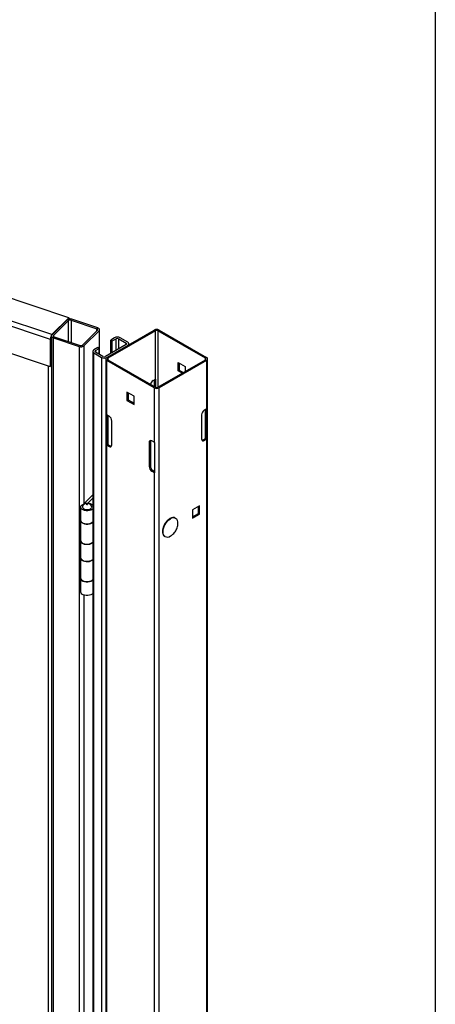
# Model space of a CAD drawing. Header units: inches. Extents: x 0.2 to 10.8, y 0.2 to 8.2.
# Tile 26 of 27: x 10.166 to 10.75, y 5.8 to 7.182. Entities that reach past the tile are written whole.
import ezdxf

# ---------------------------------------------------------------- set-up
doc = ezdxf.new("R2010")
doc.units = ezdxf.units.IN
doc.header["$MEASUREMENT"] = 0
doc.layers.add('TEXT', color=140, linetype='Continuous', lineweight=25)

msp = doc.modelspace()

# ---------------------------------------------------------------- linework, layer by layer
for p, q in [((10.23515, 6.76336), (9.05339, 7.15724)), ((10.21151, 6.73972), (9.02975, 7.1336)), ((9.02735, 7.12728), (10.20911, 6.7334)), ((9.02735, 7.08867), (10.20911, 6.69479)), ((10.23515, 6.76336), (10.21151, 6.73972)), ((10.2326, 6.76016), (10.21166, 6.73923)), ((10.21383, 6.73851), (10.23477, 6.75944)), ((10.23477, 6.72979), (10.23477, 6.75944)), ((10.23515, 6.76143), (10.23515, 6.76336)), ((10.23665, 6.76241), (10.23515, 6.76291)), ((10.23579, 6.76155), (10.23665, 6.76241)), ((10.23665, 6.76241), (10.23665, 6.76163)), ((10.23832, 6.75999), (10.27459, 6.7479)), ((10.23832, 6.75999), (10.23832, 6.72861)), ((10.27584, 6.74915), (10.23957, 6.76124)), ((10.27554, 6.74585), (10.2546, 6.72492)), ((10.25677, 6.72419), (10.27771, 6.74513)), ((10.27459, 6.7449), (10.27459, 6.7479)), ((10.27771, 6.74513), (10.27771, 6.72037)), ((10.27839, 6.71173), (10.27839, 6.7466)), ((10.28853, 6.70758), (10.35511, 6.74602)), ((10.35682, 6.74503), (10.29024, 6.70659)), ((10.35682, 6.67699), (10.35682, 6.74503)), ((10.42706, 6.70659), (10.36047, 6.74503)), ((10.36047, 6.74503), (10.36047, 6.66604)), ((10.36218, 6.74602), (10.42877, 6.70758)), ((10.20911, 6.7334), (10.20911, 6.69479)), ((10.21061, 6.69629), (10.21061, 6.7349)), ((10.21098, 6.73775), (10.21098, 4.49227)), ((10.21353, 6.7352), (10.2498, 6.72312)), ((10.21353, 4.48971), (10.21353, 6.7352)), ((10.21383, 6.73851), (10.21383, 6.737)), ((10.21478, 6.73645), (10.25105, 6.72436)), ((10.2995, 6.73517), (10.2942, 6.73211)), ((10.2942, 6.73211), (10.29626, 6.73092)), ((10.2942, 6.71323), (10.2942, 6.73211)), ((10.29626, 6.73092), (10.30156, 6.73398)), ((10.29626, 6.71442), (10.29626, 6.73092)), ((10.30156, 6.71749), (10.30156, 6.73398)), ((10.30525, 6.73398), (10.31585, 6.72786)), ((10.30525, 6.71961), (10.30525, 6.73398)), ((10.31792, 6.72905), (10.30731, 6.73517)), ((10.2498, 6.72312), (10.2498, 4.47763)), ((10.25677, 6.50262), (10.25677, 6.72419)), ((10.27578, 6.72148), (10.27048, 6.71842)), ((10.27254, 6.71723), (10.27785, 6.72029)), ((10.27254, 6.71723), (10.27254, 6.7151)), ((10.27785, 6.72029), (10.27578, 6.72148)), ((10.27785, 6.71204), (10.27785, 6.72029)), ((10.31585, 6.72573), (10.28683, 6.70898)), ((10.28889, 6.70779), (10.31792, 6.72454)), ((10.31585, 6.72573), (10.31585, 6.72786)), ((10.31953, 6.72548), (10.31953, 6.7268)), ((10.26886, 6.71617), (10.26886, 4.47068)), ((10.27048, 6.71391), (10.28109, 6.70779)), ((10.27048, 4.46843), (10.27048, 6.71391)), ((10.28315, 6.70898), (10.27254, 6.7151)), ((10.28109, 6.70779), (10.28109, 4.4623)), ((10.28706, 6.70554), (10.28706, 4.28568)), ((10.35511, 6.66506), (10.28853, 6.7035)), ((10.28853, 6.62695), (10.28853, 6.7035)), ((10.29024, 6.70659), (10.29024, 6.70448)), ((10.29024, 6.70448), (10.35682, 6.66604)), ((10.36047, 6.66604), (10.42706, 6.70448)), ((10.42877, 6.7035), (10.36218, 6.66506)), ((10.42706, 6.70448), (10.42706, 6.70659)), ((10.42877, 6.7035), (10.42877, 6.63545)), ((10.43023, 4.28568), (10.43023, 6.70554)), ((10.20645, 6.69568), (10.20645, 4.5366)), ((10.20911, 6.69479), (10.21061, 6.69629)), ((10.3887, 6.70056), (10.39883, 6.69471)), ((10.3887, 6.68886), (10.3887, 6.70056)), ((10.39041, 6.68985), (10.3887, 6.68886)), ((10.39041, 6.69957), (10.39041, 6.68985)), ((10.39041, 6.68985), (10.39606, 6.68659)), ((10.39883, 6.69471), (10.39883, 6.68819)), ((10.35358, 6.67511), (10.35682, 6.67699)), ((10.35575, 6.66666), (10.35575, 6.67637)), ((10.35751, 6.66576), (10.35751, 6.67727)), ((10.39435, 6.6856), (10.3887, 6.68886)), ((10.35511, 6.66506), (10.35511, 6.58851)), ((10.36218, 4.2452), (10.36218, 6.66506)), ((10.32688, 6.65318), (10.31676, 6.65902)), ((10.31676, 6.65902), (10.31676, 6.64733)), ((10.31676, 6.64733), (10.31846, 6.64832)), ((10.31846, 6.65804), (10.31846, 6.64832)), ((10.31846, 6.64832), (10.32688, 6.64346)), ((10.32688, 6.64148), (10.32688, 6.65318)), ((10.31676, 6.64733), (10.32688, 6.64148)), ((10.42877, 6.63545), (10.42553, 6.63358)), ((10.42706, 6.59391), (10.42706, 6.63446)), ((10.42755, 6.63475), (10.42755, 6.59431)), ((10.42931, 6.63582), (10.42931, 6.59329)), ((10.28799, 6.58479), (10.28799, 6.62731)), ((10.29177, 6.62507), (10.28853, 6.62695)), ((10.28974, 6.5858), (10.28974, 6.62624)), ((10.29024, 6.62596), (10.29024, 6.5854)), ((10.4217, 6.62695), (10.4217, 6.59326)), ((10.2956, 6.58476), (10.2956, 6.61844)), ((10.42382, 6.59204), (10.42706, 6.59391)), ((10.42553, 6.59105), (10.42877, 6.59292)), ((10.42931, 6.59329), (10.42755, 6.59431)), ((10.42877, 6.59292), (10.42877, 5.61477)), ((10.28799, 6.58479), (10.28974, 6.5858)), ((10.28853, 5.60627), (10.28853, 6.58442)), ((10.28853, 6.58442), (10.29177, 6.58255)), ((10.29024, 6.5854), (10.29348, 6.58353)), ((10.29177, 6.58255), (10.29348, 6.58353)), ((10.34975, 6.58915), (10.34804, 6.58816)), ((10.34804, 6.58816), (10.34804, 6.55448)), ((10.34975, 6.58915), (10.34975, 6.55547)), ((10.35511, 6.58851), (10.35187, 6.59038)), ((10.35575, 6.58819), (10.35575, 6.54567)), ((10.42553, 6.59105), (10.42382, 6.59204)), ((10.34804, 6.55448), (10.34975, 6.55547)), ((10.35358, 6.54884), (10.35187, 6.54785)), ((10.35187, 6.54785), (10.35511, 6.54598)), ((10.35358, 6.54884), (10.35575, 6.54758)), ((10.35511, 6.54598), (10.35511, 5.56783)), ((10.26886, 6.51471), (10.25669, 6.50254)), ((10.26886, 6.51031), (10.26125, 6.5027)), ((10.25186, 6.49765), (10.25186, 6.47894)), ((10.41895, 6.49954), (10.40883, 6.4937)), ((10.41725, 6.48883), (10.41725, 6.49856)), ((10.41895, 6.48785), (10.41895, 6.49954)), ((10.40883, 6.4937), (10.40883, 6.482)), ((10.40883, 6.48397), (10.41725, 6.48883)), ((10.40883, 6.482), (10.41895, 6.48785)), ((10.41895, 6.48785), (10.41725, 6.48883)), ((10.25186, 6.47894), (10.25186, 6.45087)), ((10.25186, 6.45002), (10.25186, 6.4262)), ((10.25186, 6.4262), (10.25186, 6.39813)), ((10.25186, 6.39728), (10.25186, 6.37857)), ((10.25677, 5.61804), (10.25677, 6.37396))]:
    msp.add_line(p, q)
at = {"flags": 128}
for points in [[(10.27771, 6.74513), (10.27812, 6.74566), (10.27835, 6.74622), (10.27838, 6.74679), (10.27822, 6.74736), (10.27786, 6.74791), (10.27734, 6.7484), (10.27665, 6.74882), (10.27584, 6.74915)], [(10.21166, 6.73923), (10.21125, 6.7387), (10.21102, 6.73814), (10.21099, 6.73756), (10.21115, 6.73699), (10.21151, 6.73645), (10.21203, 6.73596), (10.21272, 6.73554), (10.21353, 6.7352)], [(10.26886, 6.49538), (10.26782, 6.49442), (10.26612, 6.49348), (10.26406, 6.49283), (10.26178, 6.49251), (10.25943, 6.49254), (10.25718, 6.49292), (10.25518, 6.49363), (10.25356, 6.49462), (10.25244, 6.49581), (10.2519, 6.49713), (10.25198, 6.49848), (10.25266, 6.49978), (10.2539, 6.50093), (10.25562, 6.50186), (10.25562, 6.50186)], [(10.25454, 6.49886), (10.25442, 6.49855), (10.25435, 6.49743), (10.25485, 6.49634), (10.25589, 6.4954), (10.25736, 6.49467), (10.25914, 6.49422), (10.26107, 6.4941), (10.26298, 6.49431), (10.26469, 6.49483), (10.26606, 6.49562), (10.26696, 6.49662), (10.26732, 6.49772), (10.2671, 6.49883), (10.2671, 6.49883)], [(10.25186, 6.47894), (10.2519, 6.47842), (10.25244, 6.4771), (10.25356, 6.4759), (10.25518, 6.47492), (10.25718, 6.47421), (10.25943, 6.47383), (10.26178, 6.47379), (10.26406, 6.47412), (10.26612, 6.47477), (10.26782, 6.47571), (10.26886, 6.47666)], [(10.26886, 6.47666), (10.2681, 6.47593), (10.2665, 6.47494), (10.2645, 6.47422), (10.26225, 6.47383), (10.25991, 6.47379), (10.25762, 6.4741), (10.25555, 6.47475), (10.25385, 6.47568), (10.25263, 6.47684), (10.25196, 6.47814), (10.25186, 6.47894)], [(10.37039, 6.45632), (10.36969, 6.45686), (10.36858, 6.45828), (10.36784, 6.46014), (10.36752, 6.46237), (10.36763, 6.46487), (10.36816, 6.46753), (10.36909, 6.47026), (10.37038, 6.47294), (10.37199, 6.47545), (10.37383, 6.4777), (10.37585, 6.47959), (10.37795, 6.48105)], [(10.25186, 6.45087), (10.25196, 6.45007), (10.25263, 6.44877), (10.25385, 6.44762), (10.25555, 6.44668), (10.25762, 6.44604), (10.25991, 6.44572), (10.26225, 6.44576), (10.2645, 6.44615), (10.2665, 6.44687), (10.2681, 6.44786), (10.26886, 6.44859)], [(10.26886, 6.44774), (10.26782, 6.44679), (10.26612, 6.44585), (10.26406, 6.4452), (10.26178, 6.44488), (10.25943, 6.44491), (10.25718, 6.44529), (10.25518, 6.446), (10.25356, 6.44698), (10.25244, 6.44818), (10.2519, 6.4495), (10.25189, 6.45044)], [(10.25186, 6.4262), (10.2519, 6.42568), (10.25244, 6.42436), (10.25356, 6.42317), (10.25518, 6.42218), (10.25718, 6.42148), (10.25943, 6.42109), (10.26178, 6.42106), (10.26406, 6.42138), (10.26612, 6.42203), (10.26782, 6.42297), (10.26886, 6.42393)], [(10.26886, 6.42393), (10.2681, 6.42319), (10.2665, 6.4222), (10.2645, 6.42149), (10.26225, 6.4211), (10.25991, 6.42106), (10.25762, 6.42137), (10.25555, 6.42202), (10.25385, 6.42295), (10.25263, 6.42411), (10.25196, 6.42541), (10.25186, 6.4262)], [(10.25186, 6.39813), (10.25196, 6.39734), (10.25263, 6.39604), (10.25385, 6.39488), (10.25555, 6.39395), (10.25762, 6.3933), (10.25991, 6.39299), (10.26225, 6.39303), (10.2645, 6.39342), (10.2665, 6.39413), (10.2681, 6.39513), (10.26886, 6.39586)], [(10.26886, 6.39501), (10.26782, 6.39405), (10.26612, 6.39312), (10.26406, 6.39246), (10.26178, 6.39214), (10.25943, 6.39217), (10.25718, 6.39256), (10.25518, 6.39326), (10.25356, 6.39425), (10.25244, 6.39544), (10.2519, 6.39676), (10.25189, 6.39771)], [(10.26886, 6.3763), (10.26782, 6.37534), (10.26612, 6.3744), (10.26406, 6.37375), (10.26178, 6.37343), (10.25943, 6.37346), (10.25718, 6.37384), (10.25518, 6.37455), (10.25356, 6.37554), (10.25244, 6.37673), (10.2519, 6.37805), (10.25186, 6.37857)]]:
    msp.add_lwpolyline(points, dxfattribs=at)
for centre, radius, start, end in [((10.23707, 6.75434), 0.00734, 70.08768, 127.4984), ((10.23705, 6.75647), 0.00375, 70.08768, 127.4984), ((10.27457, 6.74665), 0.00126, 320.69732, 89.0996), ((10.35865, 6.73919), 0.00769, 62.60967, 117.39033), ((10.35865, 6.74151), 0.00397, 62.60967, 117.39033), ((10.21907, 6.73324), 0.00996, 139.36052, 179.04605), ((10.21457, 6.73479), 0.00396, 155.0277, 178.30954), ((10.2148, 6.73771), 0.00126, 140.69732, 269.0996), ((10.3034, 6.72764), 0.00849, 62.60967, 117.39033), ((10.3034, 6.73043), 0.004, 62.60967, 117.39033), ((10.2523, 6.73002), 0.00734, 250.08768, 307.4984), ((10.25232, 6.72789), 0.00375, 250.08768, 307.4984), ((10.27134, 6.71617), 0.00241, 110.78342, 249.21658), ((10.27295, 6.71617), 0.00114, 110.78342, 249.21658), ((10.31545, 6.7268), 0.00114, 290.78342, 69.21658), ((10.31706, 6.7268), 0.00241, 290.78342, 69.21658), ((10.28499, 6.71532), 0.00849, 242.60967, 297.39033), ((10.28499, 6.71253), 0.004, 242.60967, 297.39033), ((10.2893, 6.70554), 0.00218, 110.78342, 249.21658), ((10.29064, 6.70554), 0.00113, 110.78342, 249.21658), ((10.42666, 6.70554), 0.00113, 290.78342, 69.21658), ((10.42799, 6.70554), 0.00218, 290.78342, 69.21658), ((10.35831, 6.67434), 0.00303, 105.41444, 119.4817), ((10.35811, 6.66805), 0.0084, 122.68754, 166.49256), ((10.35865, 6.67188), 0.00769, 242.60967, 297.39033), ((10.35865, 6.66957), 0.00397, 242.60967, 297.39033), ((10.42671, 6.63904), 0.00413, 299.80108, 308.86945), ((10.29058, 6.63053), 0.00413, 231.13055, 240.19892), ((10.28728, 6.61806), 0.00832, 2.60548, 57.39452), ((10.43001, 6.62657), 0.00832, 122.60548, 177.39452), ((10.42403, 6.59288), 0.00237, 170.78596, 309.20329), ((10.42615, 6.59554), 0.00187, 299.15982, 318.62159), ((10.42671, 6.59651), 0.00413, 299.80108, 308.86945), ((10.29058, 6.588), 0.00413, 231.13055, 240.19892), ((10.29115, 6.58704), 0.00187, 221.37841, 240.84018), ((10.29326, 6.58438), 0.00237, 230.79671, 9.21404), ((10.29528, 6.58638), 0.00337, 237.66754, 268.48909), ((10.35038, 6.58854), 0.00237, 50.79671, 189.21404), ((10.35312, 6.58929), 0.00337, 151.50744, 182.33558), ((10.35775, 6.59311), 0.00531, 240.15548, 247.82929), ((10.42201, 6.59489), 0.00337, 271.51091, 302.33246), ((10.35636, 6.55486), 0.00832, 182.60548, 237.39452), ((10.35807, 6.55585), 0.00832, 182.60548, 237.39452), ((10.35775, 6.55058), 0.00531, 240.15548, 247.82929), ((10.25443, 6.50491), 0.00327, 291.24158, 313.61822), ((10.2619, 6.49284), 0.00994, 45.49772, 89.01168), ((10.38228, 6.47504), 0.00741, 66.04737, 125.74752), ((10.38101, 6.47574), 0.00742, 353.44942, 54.88678), ((10.37367, 6.46286), 0.00732, 243.39002, 307.22585)]:
    msp.add_arc(centre, radius, start, end)
for points, knots in [([(10.26082, 6.50273), (10.26016, 6.50268), (10.25923, 6.50261), (10.2579, 6.50214), (10.25678, 6.50156), (10.25564, 6.50055), (10.25487, 6.49962), (10.25463, 6.49898), (10.25459, 6.49887)], [0, 0, 0, 0, 0.25288159, 0.36084691, 0.54255237, 0.73815335, 0.9512299, 1, 1, 1, 1]), ([(10.26031, 6.50118), (10.26024, 6.50134), (10.2604, 6.5015), (10.26096, 6.50159), (10.26124, 6.50149), (10.26132, 6.50133)], [0, 0, 0, 0, 0.5, 0.5, 1, 1, 1, 1]), ([(10.26132, 6.50133), (10.26139, 6.50117), (10.26123, 6.50101), (10.26067, 6.50092), (10.26039, 6.50102), (10.26031, 6.50118)], [0, 0, 0, 0, 0.5, 0.5, 1, 1, 1, 1]), ([(10.26703, 6.49882), (10.26688, 6.49916), (10.2665, 6.50003), (10.26542, 6.50112), (10.26415, 6.50197), (10.26286, 6.50247), (10.26179, 6.5027), (10.26108, 6.50272), (10.26082, 6.50273)], [0, 0, 0, 0, 0.1413234, 0.3652818, 0.579709, 0.7262913, 0.8983728, 1, 1, 1, 1]), ([(10.38478, 6.48229), (10.3844, 6.48247), (10.38355, 6.48288), (10.38201, 6.48301), (10.38029, 6.48279), (10.37866, 6.48226), (10.37761, 6.48168), (10.37715, 6.48142)], [0, 0, 0, 0, 0.17268519, 0.39544646, 0.61535196, 0.83025126, 1, 1, 1, 1]), ([(10.36982, 6.47369), (10.36937, 6.47286), (10.36874, 6.47169), (10.36803, 6.46991), (10.36752, 6.4684), (10.36708, 6.46664), (10.36681, 6.46486), (10.36674, 6.46309), (10.36688, 6.46141), (10.36726, 6.45984), (10.36788, 6.45844), (10.36875, 6.4572), (10.36954, 6.45663), (10.36994, 6.45634)], [0, 0, 0, 0, 0.123575, 0.1732757, 0.2549855, 0.3384306, 0.4266088, 0.5172255, 0.6096389, 0.7036287, 0.7995375, 0.898557, 1, 1, 1, 1]), ([(10.37715, 6.48142), (10.37705, 6.48136), (10.37639, 6.48103), (10.37517, 6.4801), (10.37368, 6.47878), (10.37242, 6.47741), (10.37113, 6.4758), (10.37034, 6.47452), (10.36982, 6.47369)], [0, 0, 0, 0, 0.0388427, 0.2372965, 0.4493152, 0.6063379, 0.7453408, 1, 1, 1, 1]), ([(10.3781, 6.45709), (10.37848, 6.4573), (10.3797, 6.45799), (10.38157, 6.45953), (10.38368, 6.46171), (10.38547, 6.46426), (10.38691, 6.46711), (10.38788, 6.47018), (10.38836, 6.47281), (10.38833, 6.47439), (10.38832, 6.47489)], [0, 0, 0, 0, 0.0599941, 0.1956075, 0.3367103, 0.4817148, 0.6294917, 0.779291, 0.9306537, 1, 1, 1, 1])]:
    msp.add_open_spline(points, degree=3, knots=knots)
at = {"layer": 'TEXT'}
msp.add_line((10.75, 8.25), (10.75, 0.25), dxfattribs=at)

doc.saveas('drawing.dxf')
